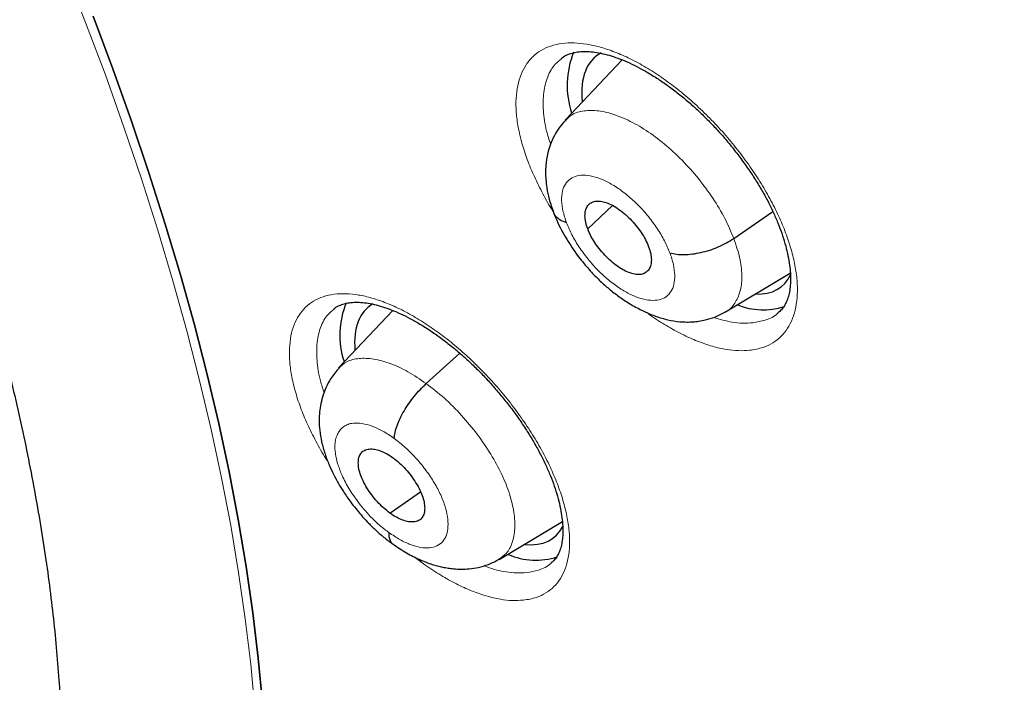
# Model space of a CAD drawing. Header units: millimetres. Extents: x 8 to 1465, y 12 to 1156.
# Tile 143 of 168: x 1219.93 to 1229.94, y 664.46 to 671.2. Entities that reach past the tile are written whole.
import ezdxf

# ---------------------------------------------------------------- set-up
doc = ezdxf.new("R2010")
doc.units = ezdxf.units.MM

msp = doc.modelspace()

# ---------------------------------------------------------------- linework, layer by layer
at = {"color": 7, "linetype": 'Continuous', "lineweight": 30}
for p, q in [((1226.054, 670.787), (1225.474, 670.172)), ((1225.704, 669.068), (1225.955, 669.306)), ((1227.189, 668.971), (1227.587, 669.243)), ((1227.106, 668.225), (1227.773, 668.623)), ((1223.722, 668.238), (1223.17, 667.654)), ((1224.062, 667.494), (1224.404, 667.804)), ((1223.693, 666.177), (1224.004, 666.394)), ((1224.803, 665.707), (1225.446, 666.092))]:
    msp.add_line(p, q, dxfattribs=at)
at = {"color": 252, "linetype": 'Continuous', "lineweight": 0, "flags": 128}
msp.add_lwpolyline([(1220.387, 671.707), (1220.599, 671.168), (1220.8, 670.634), (1220.989, 670.103), (1221.166, 669.577), (1221.332, 669.056), (1221.486, 668.54), (1221.628, 668.03), (1221.758, 667.525), (1221.875, 667.027), (1221.981, 666.535), (1222.074, 666.05), (1222.154, 665.572), (1222.222, 665.102), (1222.278, 664.64), (1222.321, 664.186)], dxfattribs=at)
at = {"color": 7, "linetype": 'Continuous', "lineweight": 30, "flags": 128}
for points in [[(1222.398, 664.247), (1222.355, 664.701), (1222.299, 665.163), (1222.231, 665.633), (1222.15, 666.111), (1222.057, 666.596), (1221.952, 667.088), (1221.834, 667.586), (1221.705, 668.091), (1221.563, 668.601), (1221.409, 669.117), (1221.243, 669.639), (1221.065, 670.165), (1220.876, 670.695), (1220.675, 671.23)], [(1220.675, 671.23), (1220.876, 670.695), (1221.065, 670.165), (1221.243, 669.639), (1221.409, 669.117), (1221.563, 668.601), (1221.705, 668.091), (1221.834, 667.586), (1221.952, 667.088), (1222.057, 666.596), (1222.15, 666.111), (1222.231, 665.633), (1222.299, 665.163), (1222.355, 664.701), (1222.398, 664.247)]]:
    msp.add_lwpolyline(points, dxfattribs=at)
at = {"color": 7, "linetype": 'Continuous', "lineweight": 30}
for centre, radius, start, end in [((1226.396, 670.527), 0.901, 157.9733, 198.2657), ((1224.028, 667.986), 0.845, 156.9911, 198.442), ((1227.487, 668.949), 0.704, 248.3194, 287.759), ((1225.176, 666.405), 0.706, 246.5562, 287.9735)]:
    msp.add_arc(centre, radius, start, end, dxfattribs=at)
for centre, major_axis, ratio, start_param, end_param in [((1226.729, 669.651), (-0.944, 1.17), 0.457443, 6.187736, 6.893749), ((1226.729, 669.651), (-0.944, 1.17), 0.457443, 2.769621, 3.355305), ((1224.42, 667.104), (-0.945, 1.171), 0.456652, 6.20436, 6.877085), ((1224.42, 667.104), (-0.945, 1.171), 0.456652, 2.725012, 3.338048)]:
    msp.add_ellipse(centre, major_axis=major_axis, ratio=ratio, start_param=start_param, end_param=end_param, dxfattribs=at)
for points, knots in [([(1241.618, 646.238), (1241.656, 646.268), (1241.733, 646.327), (1241.835, 646.408), (1241.921, 646.478), (1241.99, 646.535), (1242.044, 646.58), (1242.089, 646.618), (1242.136, 646.658), (1242.195, 646.708), (1242.267, 646.771), (1242.346, 646.84), (1242.42, 646.907), (1242.485, 646.966), (1242.546, 647.023), (1242.617, 647.09), (1242.7, 647.169), (1242.789, 647.256), (1242.868, 647.335), (1242.939, 647.407), (1243.01, 647.48), (1243.086, 647.56), (1243.162, 647.641), (1243.23, 647.716), (1243.287, 647.779), (1243.339, 647.838), (1243.395, 647.901), (1243.46, 647.977), (1243.54, 648.071), (1243.627, 648.176), (1243.715, 648.285), (1243.803, 648.396), (1243.895, 648.516), (1243.994, 648.65), (1244.092, 648.784), (1244.181, 648.91), (1244.261, 649.027), (1244.337, 649.141), (1244.416, 649.263), (1244.495, 649.387), (1244.572, 649.512), (1244.644, 649.631), (1244.71, 649.744), (1244.768, 649.846), (1244.82, 649.938), (1244.868, 650.026), (1244.919, 650.119), (1244.975, 650.225), (1245.036, 650.344), (1245.101, 650.473), (1245.175, 650.623), (1245.253, 650.789), (1245.335, 650.969), (1245.41, 651.142), (1245.478, 651.303), (1245.536, 651.445), (1245.586, 651.573), (1245.634, 651.698), (1245.684, 651.832), (1245.735, 651.971), (1245.785, 652.113), (1245.834, 652.26), (1245.887, 652.42), (1245.941, 652.593), (1245.991, 652.757), (1246.033, 652.901), (1246.065, 653.016), (1246.092, 653.116), (1246.116, 653.204), (1246.143, 653.306), (1246.175, 653.434), (1246.214, 653.593), (1246.255, 653.768), (1246.297, 653.953), (1246.337, 654.147), (1246.375, 654.337), (1246.411, 654.523), (1246.442, 654.698), (1246.469, 654.862), (1246.493, 655.009), (1246.513, 655.137), (1246.529, 655.248), (1246.546, 655.368), (1246.565, 655.511), (1246.588, 655.693), (1246.613, 655.903), (1246.641, 656.165), (1246.669, 656.473), (1246.695, 656.817), (1246.717, 657.166), (1246.731, 657.462), (1246.74, 657.705), (1246.745, 657.893), (1246.749, 658.079), (1246.751, 658.258), (1246.752, 658.421), (1246.752, 658.561), (1246.752, 658.677), (1246.751, 658.77), (1246.75, 658.844), (1246.749, 658.912), (1246.748, 658.99), (1246.746, 659.098), (1246.743, 659.24), (1246.738, 659.417), (1246.73, 659.615), (1246.718, 659.899), (1246.699, 660.256), (1246.67, 660.68), (1246.636, 661.093), (1246.598, 661.503), (1246.553, 661.925), (1246.499, 662.375), (1246.434, 662.865), (1246.356, 663.396), (1246.263, 663.97), (1246.175, 664.464), (1246.101, 664.855), (1246.049, 665.121), (1246.001, 665.36), (1245.957, 665.57), (1245.918, 665.755), (1245.884, 665.913), (1245.855, 666.043), (1245.833, 666.144), (1245.813, 666.231), (1245.792, 666.324), (1245.765, 666.443), (1245.73, 666.59), (1245.689, 666.767), (1245.64, 666.966), (1245.585, 667.19), (1245.523, 667.44), (1245.452, 667.715), (1245.374, 668.012), (1245.289, 668.323), (1245.201, 668.64), (1245.11, 668.96), (1244.943, 669.534), (1244.686, 670.371), (1244.322, 671.477), (1243.927, 672.596), (1243.503, 673.729), (1243.05, 674.872), (1242.607, 675.934), (1242.186, 676.899), (1241.8, 677.755), (1241.415, 678.581), (1241.032, 679.378), (1240.653, 680.144), (1240.286, 680.868), (1239.931, 681.552), (1239.589, 682.197), (1239.256, 682.812), (1238.93, 683.403), (1238.601, 683.987), (1238.259, 684.586), (1237.894, 685.212), (1237.498, 685.879), (1237.07, 686.587), (1236.607, 687.336), (1236.116, 688.116), (1235.593, 688.926), (1235.04, 689.765), (1234.485, 690.588), (1233.93, 691.393), (1233.379, 692.177), (1232.803, 692.979), (1232.206, 693.793), (1231.531, 694.694), (1230.781, 695.672), (1229.953, 696.722), (1229.094, 697.783), (1228.201, 698.856), (1227.276, 699.936), (1226.339, 701), (1225.392, 702.045), (1224.469, 703.035), (1223.573, 703.971), (1222.705, 704.853), (1221.832, 705.719), (1221.117, 706.41), (1220.573, 706.926), (1220.209, 707.266), (1219.87, 707.58), (1219.557, 707.869), (1219.268, 708.132), (1219.004, 708.37), (1218.755, 708.593), (1218.523, 708.799), (1218.312, 708.985), (1218.135, 709.14), (1217.994, 709.263), (1217.888, 709.355), (1217.817, 709.417), (1217.758, 709.469), (1217.688, 709.529), (1217.59, 709.614), (1217.465, 709.721), (1217.32, 709.845), (1217.154, 709.986), (1216.968, 710.143), (1216.761, 710.318), (1216.528, 710.512), (1216.269, 710.727), (1215.983, 710.962), (1215.679, 711.21), (1215.369, 711.46), (1215.062, 711.705), (1214.766, 711.939), (1214.405, 712.222), (1213.987, 712.544), (1213.521, 712.898), (1213.121, 713.198), (1212.782, 713.448), (1212.504, 713.652), (1212.252, 713.834), (1212.045, 713.983), (1211.877, 714.103), (1211.737, 714.203), (1211.598, 714.301), (1211.449, 714.405), (1211.283, 714.522), (1211.091, 714.655), (1210.871, 714.807), (1210.621, 714.977), (1210.347, 715.162), (1210.061, 715.353), (1209.701, 715.592), (1209.279, 715.866), (1208.803, 716.17), (1208.388, 716.429), (1208.032, 716.648), (1207.735, 716.828), (1207.464, 716.991), (1207.258, 717.113), (1207.11, 717.199), (1207.014, 717.255), (1206.915, 717.313), (1206.849, 717.351), (1206.813, 717.372)], [0, 0, 0, 0, 0.002052, 0.004014, 0.005893, 0.007516, 0.008532, 0.009341, 0.010265, 0.011423, 0.013108, 0.014936, 0.016573, 0.018011, 0.01928, 0.020687, 0.022912, 0.025129, 0.027009, 0.028616, 0.030343, 0.032261, 0.034338, 0.036195, 0.037573, 0.038789, 0.040257, 0.042018, 0.044071, 0.046798, 0.049274, 0.051499, 0.05432, 0.057339, 0.060405, 0.063207, 0.065614, 0.068007, 0.070542, 0.073398, 0.075867, 0.078458, 0.080815, 0.082894, 0.084729, 0.086388, 0.088264, 0.090389, 0.092766, 0.095385, 0.09803, 0.101622, 0.105085, 0.108417, 0.111498, 0.114171, 0.116404, 0.118642, 0.121114, 0.123822, 0.126242, 0.128885, 0.131754, 0.134847, 0.13809, 0.140388, 0.142394, 0.144109, 0.14554, 0.14697, 0.149371, 0.152099, 0.15511, 0.158234, 0.161454, 0.164768, 0.167685, 0.17062, 0.173292, 0.175655, 0.177711, 0.179458, 0.180995, 0.183425, 0.186291, 0.189594, 0.193333, 0.198564, 0.203836, 0.209111, 0.21439, 0.217156, 0.219923, 0.222691, 0.225389, 0.227763, 0.229793, 0.231477, 0.232816, 0.23381, 0.234636, 0.235756, 0.237192, 0.239291, 0.241831, 0.244771, 0.247748, 0.253855, 0.259749, 0.26543, 0.270901, 0.276535, 0.282582, 0.289044, 0.296108, 0.303609, 0.311545, 0.315302, 0.318706, 0.321746, 0.32442, 0.32673, 0.32878, 0.33042, 0.33165, 0.332581, 0.333723, 0.335131, 0.337061, 0.339269, 0.341756, 0.344521, 0.347629, 0.351027, 0.354715, 0.358589, 0.362471, 0.366357, 0.370246, 0.383394, 0.396583, 0.409813, 0.423086, 0.436404, 0.449736, 0.459915, 0.469731, 0.479185, 0.488278, 0.49701, 0.505381, 0.513037, 0.520366, 0.527367, 0.534041, 0.540541, 0.547341, 0.554472, 0.561936, 0.570111, 0.57865, 0.587552, 0.596816, 0.606443, 0.616432, 0.625262, 0.634356, 0.643714, 0.65332, 0.662971, 0.675588, 0.688185, 0.700759, 0.714208, 0.727633, 0.741034, 0.754412, 0.767769, 0.779651, 0.791517, 0.803367, 0.815201, 0.820392, 0.825248, 0.829764, 0.833941, 0.837777, 0.841273, 0.844429, 0.847681, 0.850469, 0.852793, 0.854654, 0.856051, 0.856983, 0.857467, 0.858384, 0.859722, 0.86136, 0.863281, 0.865443, 0.867878, 0.870587, 0.873569, 0.877, 0.880735, 0.884773, 0.888891, 0.892878, 0.896734, 0.90046, 0.90695, 0.912999, 0.918607, 0.922524, 0.92618, 0.929452, 0.932306, 0.934254, 0.93598, 0.93775, 0.93965, 0.941751, 0.944229, 0.947085, 0.95032, 0.953933, 0.957736, 0.961442, 0.967971, 0.97416, 0.980006, 0.984167, 0.988058, 0.991605, 0.994806, 0.996131, 0.997387, 0.998591, 1, 1, 1, 1]), ([(1198.549, 709.997), (1198.638, 709.945), (1198.897, 709.795), (1199.327, 709.54), (1199.839, 709.23), (1200.352, 708.911), (1200.866, 708.585), (1201.381, 708.25), (1201.898, 707.908), (1202.415, 707.557), (1202.933, 707.199), (1203.451, 706.834), (1203.97, 706.46), (1204.489, 706.08), (1205.008, 705.692), (1205.527, 705.296), (1206.046, 704.894), (1206.565, 704.484), (1207.083, 704.068), (1207.601, 703.644), (1208.119, 703.214), (1208.635, 702.777), (1209.151, 702.334), (1209.665, 701.884), (1210.178, 701.428), (1210.69, 700.966), (1211.2, 700.498), (1211.709, 700.023), (1212.216, 699.543), (1212.722, 699.058), (1213.225, 698.566), (1213.726, 698.069), (1214.225, 697.567), (1214.721, 697.06), (1215.215, 696.548), (1215.707, 696.03), (1216.195, 695.508), (1216.681, 694.981), (1217.163, 694.45), (1217.643, 693.914), (1218.119, 693.374), (1218.592, 692.83), (1219.062, 692.282), (1219.527, 691.73), (1219.989, 691.174), (1220.447, 690.615), (1220.902, 690.052), (1221.352, 689.486), (1221.798, 688.917), (1222.239, 688.345), (1222.676, 687.77), (1223.109, 687.193), (1223.537, 686.613), (1223.96, 686.03), (1224.378, 685.445), (1224.791, 684.858), (1225.199, 684.27), (1225.602, 683.679), (1226, 683.087), (1226.392, 682.493), (1226.779, 681.898), (1227.16, 681.302), (1227.536, 680.705), (1227.905, 680.106), (1228.269, 679.508), (1228.627, 678.908), (1228.978, 678.308), (1229.324, 677.708), (1229.663, 677.108), (1229.996, 676.508), (1230.323, 675.908), (1230.643, 675.309), (1230.956, 674.71), (1231.263, 674.111), (1231.563, 673.514), (1231.857, 672.917), (1232.143, 672.322), (1232.422, 671.728), (1232.695, 671.135), (1232.96, 670.544), (1233.218, 669.955), (1233.469, 669.367), (1233.712, 668.782), (1233.949, 668.199), (1234.178, 667.618), (1234.399, 667.04), (1234.613, 666.464), (1234.819, 665.891), (1235.018, 665.322), (1235.209, 664.755), (1235.392, 664.192), (1235.567, 663.632), (1235.735, 663.075), (1235.895, 662.522), (1236.047, 661.973), (1236.191, 661.429), (1236.327, 660.888), (1236.455, 660.351), (1236.575, 659.819), (1236.687, 659.292), (1236.791, 658.769), (1236.887, 658.251), (1236.975, 657.738), (1237.055, 657.23), (1237.126, 656.727), (1237.19, 656.23), (1237.245, 655.738), (1237.292, 655.251), (1237.331, 654.771), (1237.362, 654.296), (1237.385, 653.827), (1237.4, 653.365), (1237.406, 652.908), (1237.405, 652.458), (1237.395, 652.015), (1237.377, 651.578), (1237.351, 651.147), (1237.317, 650.723), (1237.275, 650.307), (1237.225, 649.897), (1237.167, 649.494), (1237.101, 649.098), (1237.027, 648.71), (1236.945, 648.328), (1236.855, 647.955), (1236.757, 647.588), (1236.651, 647.229), (1236.537, 646.878), (1236.416, 646.535), (1236.287, 646.199), (1236.15, 645.871), (1236.005, 645.551), (1235.852, 645.238), (1235.692, 644.934), (1235.524, 644.638), (1235.348, 644.35), (1235.164, 644.07), (1234.973, 643.799), (1234.774, 643.535), (1234.568, 643.281), (1234.354, 643.034), (1234.132, 642.796), (1233.903, 642.568), (1233.682, 642.36), (1233.533, 642.233), (1233.467, 642.177)], [0, 0, 0, 0, 0.0036913, 0.0107004, 0.0177102, 0.0247207, 0.0317319, 0.0387439, 0.0457565, 0.0527698, 0.0597838, 0.0667984, 0.0738136, 0.0808294, 0.0878457, 0.0948627, 0.1018801, 0.1088981, 0.1159165, 0.1229355, 0.1299548, 0.1369746, 0.1439949, 0.1510155, 0.1580365, 0.1650578, 0.1720795, 0.1791015, 0.1861238, 0.1931464, 0.2001693, 0.2071924, 0.2142158, 0.2212394, 0.2282632, 0.2352871, 0.2423113, 0.2493356, 0.2563601, 0.2633846, 0.2704093, 0.2774341, 0.284459, 0.2914839, 0.2985089, 0.3055339, 0.312559, 0.319584, 0.3266091, 0.3336341, 0.3406591, 0.347684, 0.3547089, 0.3617337, 0.3687584, 0.3757829, 0.3828074, 0.3898317, 0.3968558, 0.4038798, 0.4109036, 0.4179271, 0.4249505, 0.4319736, 0.4389965, 0.4460191, 0.4530414, 0.4600634, 0.4670851, 0.4741064, 0.4811274, 0.488148, 0.4951682, 0.502188, 0.5092073, 0.5162263, 0.5232447, 0.5302626, 0.5372801, 0.544297, 0.5513133, 0.5583291, 0.5653443, 0.5723589, 0.5793728, 0.5863861, 0.5933987, 0.6004106, 0.6074218, 0.6144322, 0.6214419, 0.6284509, 0.635459, 0.6424664, 0.6494729, 0.6564786, 0.6634835, 0.6704876, 0.6774908, 0.6844933, 0.6914948, 0.6984956, 0.7054956, 0.7124949, 0.7194934, 0.7264912, 0.7334884, 0.740485, 0.7474812, 0.754477, 0.7614725, 0.7684679, 0.7754632, 0.7824586, 0.7894544, 0.7964506, 0.8034476, 0.8104456, 0.817445, 0.824446, 0.8314489, 0.8384544, 0.8454626, 0.8524742, 0.8594896, 0.8665094, 0.8735342, 0.8805645, 0.8876009, 0.8946441, 0.9016946, 0.9087531, 0.9158201, 0.922896, 0.9299813, 0.9370763, 0.9441811, 0.9512958, 0.9584201, 0.9655537, 0.972696, 0.9798463, 0.9870035, 0.9941665, 1, 1, 1, 1]), ([(1204.007, 690.542), (1204.071, 690.491), (1204.259, 690.344), (1204.57, 690.095), (1204.94, 689.793), (1205.308, 689.484), (1205.676, 689.169), (1206.043, 688.847), (1206.409, 688.519), (1206.774, 688.185), (1207.138, 687.844), (1207.5, 687.498), (1207.86, 687.146), (1208.218, 686.789), (1208.574, 686.426), (1208.927, 686.059), (1209.278, 685.686), (1209.627, 685.309), (1209.972, 684.927), (1210.314, 684.541), (1210.653, 684.151), (1210.989, 683.757), (1211.321, 683.359), (1211.649, 682.957), (1211.973, 682.552), (1212.293, 682.144), (1212.609, 681.734), (1212.92, 681.32), (1213.227, 680.904), (1213.529, 680.486), (1213.826, 680.065), (1214.118, 679.643), (1214.404, 679.219), (1214.686, 678.794), (1214.961, 678.367), (1215.232, 677.94), (1215.496, 677.512), (1215.755, 677.083), (1216.007, 676.654), (1216.253, 676.225), (1216.493, 675.797), (1216.727, 675.368), (1216.954, 674.94), (1217.175, 674.513), (1217.389, 674.087), (1217.595, 673.663), (1217.796, 673.239), (1217.988, 672.818), (1218.174, 672.399), (1218.353, 671.982), (1218.524, 671.567), (1218.688, 671.155), (1218.845, 670.746), (1218.994, 670.339), (1219.136, 669.937), (1219.27, 669.537), (1219.396, 669.142), (1219.515, 668.751), (1219.626, 668.363), (1219.729, 667.981), (1219.824, 667.602), (1219.912, 667.229), (1219.991, 666.861), (1220.063, 666.498), (1220.127, 666.141), (1220.184, 665.789), (1220.232, 665.443), (1220.273, 665.103), (1220.306, 664.769), (1220.331, 664.442), (1220.349, 664.122), (1220.359, 663.808), (1220.361, 663.501), (1220.356, 663.201), (1220.344, 662.908), (1220.324, 662.623), (1220.297, 662.345), (1220.263, 662.074), (1220.222, 661.811), (1220.173, 661.556), (1220.118, 661.309), (1220.056, 661.069), (1219.987, 660.837), (1219.912, 660.612), (1219.829, 660.396), (1219.74, 660.187), (1219.644, 659.985), (1219.541, 659.791), (1219.431, 659.605), (1219.314, 659.426), (1219.19, 659.254), (1219.058, 659.09), (1218.918, 658.933), (1218.77, 658.784), (1218.635, 658.659), (1218.545, 658.588), (1218.51, 658.56)], [0, 0, 0, 0, 0.00562, 0.0163, 0.026983, 0.037671, 0.048362, 0.059058, 0.069757, 0.080459, 0.091164, 0.101872, 0.112583, 0.123296, 0.134012, 0.144729, 0.155449, 0.166169, 0.176892, 0.187615, 0.198339, 0.209064, 0.21979, 0.230516, 0.241242, 0.251969, 0.262695, 0.273421, 0.284146, 0.29487, 0.305593, 0.316315, 0.327036, 0.337755, 0.348473, 0.359188, 0.369901, 0.380612, 0.39132, 0.402025, 0.412727, 0.423426, 0.434121, 0.444813, 0.4555, 0.466183, 0.476862, 0.487535, 0.498204, 0.508867, 0.519525, 0.530177, 0.540822, 0.551461, 0.562094, 0.572719, 0.583337, 0.593948, 0.604551, 0.615147, 0.625734, 0.636313, 0.646884, 0.657447, 0.668001, 0.678548, 0.689087, 0.699619, 0.710144, 0.720664, 0.731178, 0.741689, 0.752198, 0.762706, 0.773216, 0.783729, 0.79425, 0.804781, 0.815328, 0.825894, 0.836486, 0.847112, 0.857778, 0.868493, 0.879267, 0.890111, 0.901036, 0.912053, 0.923176, 0.934414, 0.945777, 0.957269, 0.968889, 0.980629, 0.992469, 1, 1, 1, 1]), ([(1225.433, 670.8), (1225.434, 670.801), (1225.448, 670.814), (1225.48, 670.832), (1225.53, 670.853), (1225.585, 670.866), (1225.648, 670.873), (1225.719, 670.872), (1225.796, 670.863), (1225.878, 670.846), (1225.965, 670.821), (1226.056, 670.787), (1226.152, 670.745), (1226.252, 670.694), (1226.354, 670.635), (1226.458, 670.568), (1226.563, 670.493), (1226.667, 670.411), (1226.77, 670.324), (1226.87, 670.231), (1226.967, 670.132), (1227.062, 670.03), (1227.153, 669.922), (1227.241, 669.811), (1227.324, 669.697), (1227.401, 669.582), (1227.471, 669.466), (1227.535, 669.352), (1227.59, 669.239), (1227.638, 669.13), (1227.678, 669.023), (1227.711, 668.919), (1227.736, 668.818), (1227.754, 668.722), (1227.764, 668.632), (1227.767, 668.549), (1227.763, 668.474), (1227.752, 668.409), (1227.736, 668.353), (1227.716, 668.305), (1227.689, 668.263), (1227.664, 668.234), (1227.646, 668.22), (1227.64, 668.216)], [0, 0, 0, 0, 0.002618, 0.034538, 0.060941, 0.085879, 0.112372, 0.137824, 0.162658, 0.187057, 0.211117, 0.235452, 0.260076, 0.284964, 0.310061, 0.335301, 0.360612, 0.385914, 0.411152, 0.436211, 0.461086, 0.486169, 0.511488, 0.536977, 0.562552, 0.588102, 0.613516, 0.638704, 0.66359, 0.688117, 0.712448, 0.73716, 0.762062, 0.78705, 0.811978, 0.836727, 0.861226, 0.885477, 0.909599, 0.933852, 0.96018, 0.988658, 1, 1, 1, 1]), ([(1225.473, 670.168), (1225.452, 670.143), (1225.411, 670.097), (1225.361, 670.013), (1225.323, 669.928), (1225.298, 669.845), (1225.285, 669.779), (1225.279, 669.725), (1225.276, 669.678), (1225.275, 669.629), (1225.278, 669.565), (1225.288, 669.477), (1225.311, 669.364), (1225.341, 669.28), (1225.357, 669.234)], [0, 0, 0, 0, 0.098125, 0.184824, 0.293692, 0.378079, 0.445117, 0.503317, 0.547974, 0.591887, 0.658484, 0.749505, 0.863757, 1, 1, 1, 1]), ([(1225.704, 669.068), (1225.696, 669.091), (1225.681, 669.138), (1225.674, 669.2), (1225.68, 669.254), (1225.698, 669.298), (1225.727, 669.331), (1225.768, 669.349), (1225.818, 669.353), (1225.876, 669.342), (1225.939, 669.318), (1226.005, 669.28), (1226.071, 669.23), (1226.135, 669.171), (1226.195, 669.104), (1226.248, 669.033), (1226.293, 668.959), (1226.313, 668.911), (1226.323, 668.887)], [0, 0, 0, 0, 0.0626158, 0.1250902, 0.1877444, 0.2504775, 0.3130461, 0.3753414, 0.4376034, 0.4999988, 0.5623943, 0.6246567, 0.6869523, 0.7495213, 0.8122548, 0.8749094, 0.9373841, 1, 1, 1, 1]), ([(1225.356, 669.236), (1225.37, 669.201), (1225.397, 669.133), (1225.448, 669.033), (1225.502, 668.941), (1225.572, 668.834), (1225.659, 668.72), (1225.76, 668.607), (1225.853, 668.516), (1225.947, 668.435), (1226.049, 668.359), (1226.162, 668.287), (1226.278, 668.226), (1226.399, 668.176), (1226.521, 668.141), (1226.625, 668.124), (1226.71, 668.12), (1226.773, 668.122), (1226.837, 668.129), (1226.911, 668.143), (1227.005, 668.171), (1227.07, 668.205), (1227.106, 668.225)], [0, 0, 0, 0, 0.051921, 0.100263, 0.14525, 0.187018, 0.261184, 0.323412, 0.374423, 0.424433, 0.478938, 0.53834, 0.600348, 0.658664, 0.715594, 0.773752, 0.808887, 0.838967, 0.864586, 0.897638, 0.942725, 1, 1, 1, 1]), ([(1225.488, 669.131), (1225.468, 669.138), (1225.429, 669.151), (1225.388, 669.184), (1225.364, 669.212), (1225.36, 669.231), (1225.359, 669.234)], [0, 0, 0, 0, 0.310445, 0.618812, 0.925736, 1, 1, 1, 1]), ([(1226.323, 668.887), (1226.331, 668.863), (1226.347, 668.816), (1226.353, 668.754), (1226.347, 668.7), (1226.329, 668.656), (1226.3, 668.624), (1226.26, 668.605), (1226.21, 668.601), (1226.152, 668.612), (1226.089, 668.637), (1226.023, 668.674), (1225.957, 668.724), (1225.893, 668.784), (1225.833, 668.85), (1225.78, 668.921), (1225.735, 668.995), (1225.714, 669.043), (1225.704, 669.068)], [0, 0, 0, 0, 0.062616, 0.12509, 0.187745, 0.250479, 0.313047, 0.375343, 0.437604, 0.5, 0.562395, 0.624658, 0.686954, 0.749522, 0.812255, 0.87491, 0.937384, 1, 1, 1, 1]), ([(1226.539, 668.824), (1226.561, 668.818), (1226.605, 668.808), (1226.684, 668.805), (1226.767, 668.811), (1226.855, 668.827), (1226.944, 668.851), (1227.032, 668.884), (1227.115, 668.924), (1227.164, 668.955), (1227.189, 668.971)], [0, 0, 0, 0, 0.123769, 0.248401, 0.373757, 0.499407, 0.625025, 0.750527, 0.875617, 1, 1, 1, 1]), ([(1223.123, 668.254), (1223.123, 668.254), (1223.136, 668.267), (1223.165, 668.283), (1223.213, 668.303), (1223.266, 668.316), (1223.327, 668.323), (1223.397, 668.322), (1223.472, 668.313), (1223.552, 668.296), (1223.638, 668.271), (1223.728, 668.237), (1223.823, 668.195), (1223.922, 668.145), (1224.023, 668.086), (1224.127, 668.019), (1224.231, 667.944), (1224.335, 667.863), (1224.438, 667.776), (1224.538, 667.683), (1224.636, 667.585), (1224.731, 667.483), (1224.822, 667.375), (1224.911, 667.265), (1224.994, 667.151), (1225.072, 667.036), (1225.144, 666.921), (1225.208, 666.806), (1225.265, 666.694), (1225.314, 666.584), (1225.356, 666.478), (1225.39, 666.374), (1225.417, 666.273), (1225.436, 666.177), (1225.448, 666.087), (1225.452, 666.004), (1225.449, 665.93), (1225.44, 665.865), (1225.426, 665.809), (1225.407, 665.762), (1225.382, 665.721), (1225.358, 665.691), (1225.339, 665.677), (1225.333, 665.672)], [0, 0, 0, 0, 0.000651, 0.032886, 0.059351, 0.084252, 0.110714, 0.136088, 0.160834, 0.185176, 0.209148, 0.233403, 0.257962, 0.282796, 0.307852, 0.333062, 0.358354, 0.383649, 0.408885, 0.433958, 0.45884, 0.483907, 0.509214, 0.534695, 0.560269, 0.585827, 0.611257, 0.636469, 0.661384, 0.685942, 0.710279, 0.73497, 0.759852, 0.784817, 0.809717, 0.834429, 0.858874, 0.883042, 0.907039, 0.931117, 0.956929, 0.985108, 1, 1, 1, 1]), ([(1223.176, 667.652), (1223.147, 667.618), (1223.095, 667.557), (1223.045, 667.462), (1223.011, 667.376), (1222.99, 667.293), (1222.977, 667.206), (1222.972, 667.116), (1222.978, 667.014), (1222.997, 666.901), (1223.03, 666.783), (1223.072, 666.671), (1223.119, 666.571), (1223.168, 666.48), (1223.225, 666.387), (1223.3, 666.279), (1223.383, 666.176), (1223.467, 666.083), (1223.544, 666.008), (1223.63, 665.93), (1223.693, 665.884), (1223.725, 665.86)], [0, 0, 0, 0, 0.0675588, 0.1210638, 0.1607949, 0.2076206, 0.250862, 0.2971354, 0.3501526, 0.409725, 0.4718449, 0.5281664, 0.5787261, 0.6238891, 0.6677041, 0.7258316, 0.8002309, 0.8436738, 0.8913496, 0.9433795, 1, 1, 1, 1]), ([(1223.736, 666.937), (1223.739, 666.956), (1223.743, 666.996), (1223.764, 667.065), (1223.795, 667.139), (1223.835, 667.215), (1223.884, 667.291), (1223.939, 667.365), (1223.999, 667.434), (1224.041, 667.474), (1224.062, 667.494)], [0, 0, 0, 0, 0.124036, 0.248793, 0.374099, 0.49955, 0.624923, 0.750285, 0.875415, 1, 1, 1, 1]), ([(1223.693, 666.177), (1223.671, 666.194), (1223.627, 666.228), (1223.564, 666.292), (1223.508, 666.361), (1223.458, 666.434), (1223.418, 666.507), (1223.389, 666.579), (1223.373, 666.645), (1223.37, 666.705), (1223.379, 666.755), (1223.401, 666.794), (1223.436, 666.82), (1223.481, 666.831), (1223.534, 666.829), (1223.594, 666.813), (1223.659, 666.785), (1223.703, 666.755), (1223.725, 666.74)], [0, 0, 0, 0, 0.062617, 0.125103, 0.187768, 0.250504, 0.313066, 0.375348, 0.437601, 0.499992, 0.562386, 0.624644, 0.686931, 0.749494, 0.81223, 0.874895, 0.937381, 1, 1, 1, 1]), ([(1223.725, 666.74), (1223.747, 666.723), (1223.791, 666.689), (1223.853, 666.625), (1223.91, 666.556), (1223.959, 666.483), (1224, 666.41), (1224.029, 666.338), (1224.045, 666.271), (1224.048, 666.212), (1224.039, 666.162), (1224.017, 666.123), (1223.982, 666.097), (1223.937, 666.086), (1223.883, 666.088), (1223.824, 666.104), (1223.759, 666.132), (1223.715, 666.162), (1223.693, 666.177)], [0, 0, 0, 0, 0.062617, 0.125103, 0.187768, 0.250504, 0.313066, 0.375349, 0.437601, 0.499992, 0.562386, 0.624644, 0.686931, 0.749495, 0.812231, 0.874895, 0.937382, 1, 1, 1, 1]), ([(1223.682, 665.98), (1223.682, 665.962), (1223.682, 665.927), (1223.699, 665.889), (1223.714, 665.867), (1223.726, 665.862), (1223.727, 665.862)], [0, 0, 0, 0, 0.331655, 0.660681, 0.989467, 1, 1, 1, 1]), ([(1223.722, 665.865), (1223.768, 665.833), (1223.858, 665.771), (1223.994, 665.703), (1224.116, 665.656), (1224.211, 665.631), (1224.283, 665.618), (1224.348, 665.61), (1224.42, 665.607), (1224.505, 665.61), (1224.597, 665.625), (1224.702, 665.654), (1224.768, 665.689), (1224.804, 665.708)], [0, 0, 0, 0, 0.134321, 0.260177, 0.376925, 0.47241, 0.520569, 0.56728, 0.637208, 0.70602, 0.789267, 0.887216, 1, 1, 1, 1])]:
    msp.add_open_spline(points, degree=3, knots=knots, dxfattribs=at)
at = {"color": 252, "linetype": 'Continuous', "lineweight": 0}
for points, knots in [([(1205.868, 717.281), (1206.857, 716.687), (1208.835, 715.499), (1211.842, 713.392), (1214.848, 711.068), (1217.835, 708.52), (1220.778, 705.775), (1223.654, 702.852), (1226.44, 699.775), (1229.115, 696.567), (1231.658, 693.255), (1234.049, 689.863), (1236.269, 686.419), (1238.301, 682.949), (1240.129, 679.481), (1241.738, 676.041), (1243.116, 672.657), (1244.253, 669.355), (1245.139, 666.161), (1245.767, 663.1), (1246.133, 660.196), (1246.233, 657.472), (1246.067, 654.948), (1245.635, 652.646), (1244.944, 650.581), (1243.99, 648.779), (1242.892, 647.318), (1242.004, 646.596), (1241.609, 646.275)], [0, 0, 0, 0, 0.038759, 0.077519, 0.116278, 0.155037, 0.193797, 0.232556, 0.271315, 0.310075, 0.348834, 0.387593, 0.426353, 0.465112, 0.503871, 0.542631, 0.58139, 0.620149, 0.658909, 0.697668, 0.736427, 0.775187, 0.813946, 0.852705, 0.891465, 0.930224, 0.968983, 1, 1, 1, 1]), ([(1227.349, 667.833), (1227.396, 667.841), (1227.483, 667.855), (1227.587, 667.906), (1227.671, 667.971), (1227.739, 668.054), (1227.789, 668.154), (1227.822, 668.27), (1227.838, 668.4), (1227.835, 668.543), (1227.814, 668.696), (1227.775, 668.858), (1227.719, 669.027), (1227.646, 669.2), (1227.558, 669.376), (1227.455, 669.551), (1227.339, 669.725), (1227.212, 669.895), (1227.074, 670.058), (1226.927, 670.214), (1226.774, 670.358), (1226.617, 670.491), (1226.456, 670.61), (1226.295, 670.713), (1226.136, 670.8), (1225.979, 670.869), (1225.831, 670.919), (1225.693, 670.949), (1225.563, 670.962), (1225.441, 670.956), (1225.328, 670.931), (1225.228, 670.886), (1225.144, 670.822), (1225.075, 670.74), (1225.023, 670.641), (1224.989, 670.526), (1224.973, 670.397), (1224.975, 670.255), (1224.995, 670.102), (1225.032, 669.941), (1225.087, 669.773), (1225.159, 669.599), (1225.247, 669.424), (1225.313, 669.304), (1225.353, 669.244), (1225.355, 669.241)], [0, 0, 0, 0, 0.028879, 0.052632, 0.076461, 0.100214, 0.123943, 0.147748, 0.171476, 0.195174, 0.218948, 0.242645, 0.266318, 0.290066, 0.313739, 0.337404, 0.361144, 0.384809, 0.408486, 0.43224, 0.455917, 0.479623, 0.503404, 0.52711, 0.550846, 0.574657, 0.598394, 0.620698, 0.643001, 0.66674, 0.690555, 0.714293, 0.738033, 0.761849, 0.785588, 0.809308, 0.833103, 0.856822, 0.880511, 0.904275, 0.927963, 0.951632, 0.975375, 0.999043, 1, 1, 1, 1]), ([(1225.326, 669.929), (1225.312, 669.974), (1225.273, 670.094), (1225.248, 670.274), (1225.251, 670.461), (1225.293, 670.62), (1225.355, 670.734), (1225.414, 670.779), (1225.436, 670.796)], [0, 0, 0, 0, 0.1156682, 0.309035, 0.5026658, 0.6962979, 0.8901157, 1, 1, 1, 1]), ([(1225.478, 670.168), (1225.491, 670.184), (1225.531, 670.23), (1225.631, 670.268), (1225.772, 670.278), (1225.936, 670.247), (1226.113, 670.178), (1226.298, 670.074), (1226.484, 669.935), (1226.665, 669.769), (1226.832, 669.582), (1226.979, 669.381), (1227.104, 669.174), (1227.16, 669.038), (1227.189, 668.971)], [0, 0, 0, 0, 0.043679, 0.130563, 0.217402, 0.304354, 0.391307, 0.478146, 0.56503, 0.651988, 0.738957, 0.825957, 0.912918, 1, 1, 1, 1]), ([(1225.488, 669.131), (1225.475, 669.171), (1225.448, 669.25), (1225.435, 669.358), (1225.443, 669.451), (1225.474, 669.526), (1225.525, 669.58), (1225.594, 669.611), (1225.68, 669.617), (1225.779, 669.599), (1225.886, 669.557), (1225.999, 669.493), (1226.112, 669.408), (1226.222, 669.308), (1226.323, 669.194), (1226.412, 669.072), (1226.488, 668.947), (1226.522, 668.865), (1226.539, 668.824)], [0, 0, 0, 0, 0.062503, 0.125005, 0.187506, 0.250005, 0.312506, 0.375003, 0.437505, 0.500002, 0.562502, 0.625001, 0.687503, 0.750002, 0.812504, 0.875, 0.937502, 1, 1, 1, 1]), ([(1226.539, 668.824), (1226.553, 668.784), (1226.579, 668.704), (1226.592, 668.596), (1226.584, 668.503), (1226.554, 668.428), (1226.503, 668.374), (1226.433, 668.344), (1226.348, 668.337), (1226.249, 668.356), (1226.141, 668.398), (1226.029, 668.462), (1225.915, 668.546), (1225.806, 668.647), (1225.705, 668.76), (1225.615, 668.882), (1225.54, 669.008), (1225.505, 669.09), (1225.488, 669.131)], [0, 0, 0, 0, 0.062502, 0.125004, 0.187505, 0.250006, 0.312505, 0.375006, 0.437504, 0.500003, 0.5625, 0.625, 0.687498, 0.749998, 0.812496, 0.874997, 0.937498, 1, 1, 1, 1]), ([(1227.189, 668.971), (1227.211, 668.905), (1227.256, 668.773), (1227.276, 668.596), (1227.263, 668.442), (1227.211, 668.321), (1227.156, 668.249), (1227.111, 668.23), (1227.104, 668.228)], [0, 0, 0, 0, 0.1935941, 0.3869225, 0.5803349, 0.773679, 0.966998, 1, 1, 1, 1]), ([(1225.049, 665.292), (1225.095, 665.299), (1225.179, 665.313), (1225.281, 665.363), (1225.363, 665.427), (1225.429, 665.509), (1225.477, 665.608), (1225.509, 665.723), (1225.522, 665.851), (1225.518, 665.993), (1225.495, 666.145), (1225.455, 666.306), (1225.398, 666.474), (1225.324, 666.647), (1225.235, 666.822), (1225.131, 666.997), (1225.014, 667.171), (1224.886, 667.34), (1224.748, 667.503), (1224.601, 667.658), (1224.449, 667.803), (1224.291, 667.936), (1224.131, 668.055), (1223.971, 668.159), (1223.812, 668.247), (1223.657, 668.316), (1223.51, 668.367), (1223.374, 668.398), (1223.245, 668.411), (1223.124, 668.406), (1223.013, 668.381), (1222.915, 668.337), (1222.833, 668.274), (1222.766, 668.193), (1222.716, 668.096), (1222.684, 667.982), (1222.669, 667.854), (1222.672, 667.713), (1222.694, 667.561), (1222.733, 667.401), (1222.789, 667.233), (1222.862, 667.061), (1222.951, 666.886), (1223.019, 666.765), (1223.061, 666.703), (1223.063, 666.699)], [0, 0, 0, 0, 0.028427, 0.052158, 0.075964, 0.099695, 0.123405, 0.147191, 0.170901, 0.194589, 0.218353, 0.242041, 0.265716, 0.289467, 0.313142, 0.336818, 0.360571, 0.384247, 0.407939, 0.431707, 0.455399, 0.479113, 0.502903, 0.526617, 0.550351, 0.574161, 0.597895, 0.620188, 0.642481, 0.6662, 0.689994, 0.713712, 0.737431, 0.761226, 0.784945, 0.808647, 0.832426, 0.856128, 0.879811, 0.90357, 0.927252, 0.950926, 0.974676, 0.99835, 1, 1, 1, 1]), ([(1223.024, 667.404), (1223.01, 667.444), (1222.972, 667.559), (1222.947, 667.733), (1222.947, 667.919), (1222.986, 668.076), (1223.046, 668.189), (1223.104, 668.233), (1223.126, 668.25)], [0, 0, 0, 0, 0.104839, 0.300267, 0.495864, 0.691462, 0.887207, 1, 1, 1, 1]), ([(1226.305, 668.217), (1226.318, 668.207), (1226.384, 668.157), (1226.505, 668.082), (1226.664, 667.993), (1226.821, 667.923), (1226.972, 667.871), (1227.112, 667.84), (1227.238, 667.826), (1227.312, 667.831), (1227.349, 667.833)], [0, 0, 0, 0, 0.033802, 0.176322, 0.31839, 0.46063, 0.603323, 0.745562, 0.872781, 1, 1, 1, 1]), ([(1227.641, 668.216), (1227.639, 668.214), (1227.605, 668.176), (1227.52, 668.138), (1227.426, 668.121), (1227.383, 668.113)], [0, 0, 0, 0, 0.031191, 0.566364, 1, 1, 1, 1]), ([(1227.383, 668.113), (1227.35, 668.111), (1227.283, 668.106), (1227.152, 668.119), (1227.047, 668.149), (1226.983, 668.167)], [0, 0, 0, 0, 0.276243, 0.552487, 1, 1, 1, 1]), ([(1223.172, 667.652), (1223.198, 667.676), (1223.253, 667.726), (1223.376, 667.756), (1223.525, 667.75), (1223.694, 667.704), (1223.876, 667.622), (1224, 667.537), (1224.062, 667.494)], [0, 0, 0, 0, 0.1485437, 0.3187653, 0.4890071, 0.6593107, 0.8295427, 1, 1, 1, 1]), ([(1224.062, 667.494), (1224.124, 667.447), (1224.248, 667.351), (1224.424, 667.173), (1224.584, 666.981), (1224.723, 666.777), (1224.835, 666.571), (1224.915, 666.369), (1224.959, 666.182), (1224.968, 666.014), (1224.941, 665.873), (1224.887, 665.767), (1224.826, 665.728), (1224.8, 665.711)], [0, 0, 0, 0, 0.092859, 0.185597, 0.278374, 0.371116, 0.463847, 0.556498, 0.649099, 0.741824, 0.834551, 0.927155, 1, 1, 1, 1]), ([(1223.682, 665.98), (1223.653, 666.002), (1223.596, 666.045), (1223.516, 666.12), (1223.444, 666.197), (1223.38, 666.275), (1223.325, 666.351), (1223.264, 666.445), (1223.207, 666.554), (1223.164, 666.666), (1223.145, 666.742), (1223.138, 666.789), (1223.135, 666.815), (1223.134, 666.838), (1223.134, 666.858), (1223.134, 666.874), (1223.136, 666.896), (1223.142, 666.929), (1223.154, 666.97), (1223.177, 667.012), (1223.201, 667.04), (1223.225, 667.059), (1223.245, 667.07), (1223.268, 667.08), (1223.293, 667.088), (1223.339, 667.095), (1223.41, 667.092), (1223.511, 667.065), (1223.622, 667.015), (1223.698, 666.963), (1223.736, 666.937)], [0, 0, 0, 0, 0.048249, 0.094098, 0.137704, 0.179092, 0.218243, 0.255137, 0.322091, 0.380103, 0.429098, 0.446189, 0.461849, 0.476081, 0.488884, 0.500256, 0.508059, 0.532357, 0.57177, 0.606431, 0.647729, 0.6661, 0.685518, 0.705983, 0.727503, 0.750089, 0.811577, 0.873711, 0.936454, 1, 1, 1, 1]), ([(1223.736, 666.937), (1223.774, 666.908), (1223.849, 666.849), (1223.956, 666.742), (1224.053, 666.625), (1224.137, 666.502), (1224.205, 666.377), (1224.254, 666.255), (1224.281, 666.14), (1224.287, 666.038), (1224.271, 665.953), (1224.233, 665.886), (1224.174, 665.842), (1224.098, 665.821), (1224.007, 665.825), (1223.905, 665.854), (1223.795, 665.904), (1223.72, 665.955), (1223.682, 665.98)], [0, 0, 0, 0, 0.062499, 0.125002, 0.187498, 0.249998, 0.312496, 0.374997, 0.437499, 0.5, 0.562504, 0.625002, 0.687503, 0.750001, 0.812501, 0.874998, 0.937501, 1, 1, 1, 1]), ([(1223.94, 665.733), (1223.977, 665.705), (1224.066, 665.636), (1224.21, 665.544), (1224.369, 665.455), (1224.524, 665.384), (1224.675, 665.332), (1224.813, 665.3), (1224.939, 665.285), (1225.012, 665.29), (1225.049, 665.292)], [0, 0, 0, 0, 0.091334, 0.225072, 0.358385, 0.491793, 0.625627, 0.759035, 0.879518, 1, 1, 1, 1]), ([(1225.084, 665.572), (1225.051, 665.57), (1224.984, 665.566), (1224.851, 665.582), (1224.739, 665.605), (1224.66, 665.639), (1224.651, 665.643)], [0, 0, 0, 0, 0.25715, 0.514301, 0.941632, 1, 1, 1, 1]), ([(1225.334, 665.672), (1225.332, 665.67), (1225.299, 665.633), (1225.216, 665.597), (1225.124, 665.58), (1225.084, 665.572)], [0, 0, 0, 0, 0.02662, 0.567899, 1, 1, 1, 1])]:
    msp.add_open_spline(points, degree=3, knots=knots, dxfattribs=at)

doc.saveas('drawing.dxf')
